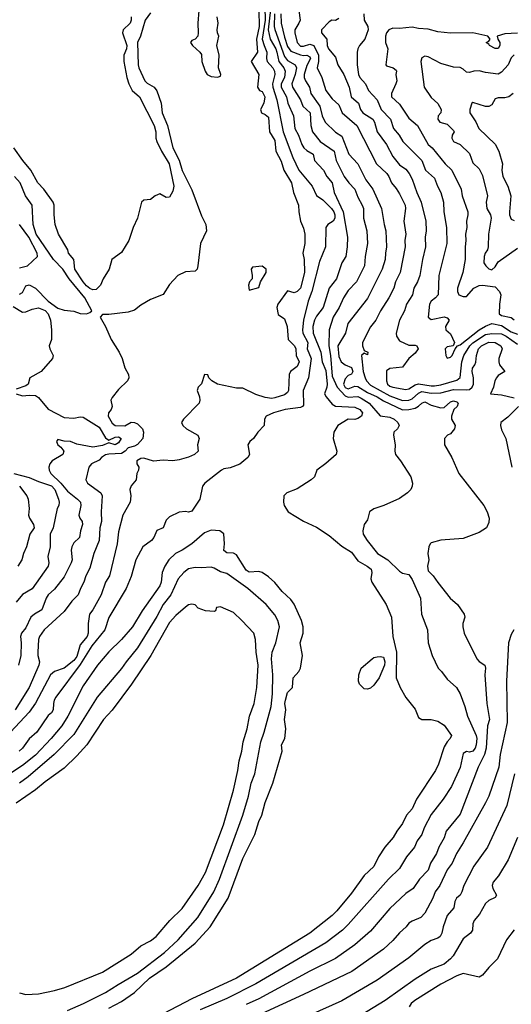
# Model space of a CAD drawing. Header units: metres. Extents: x -46681 to -43747, y -240911 to -237677.
# Tile 62 of 256: x -46290 to -46213, y -240475 to -240320. Entities that reach past the tile are written whole.
import ezdxf

# ---------------------------------------------------------------- set-up
doc = ezdxf.new("R2010")
doc.units = ezdxf.units.M
doc.layers.add('CONTOUR_INDEX', color=1, linetype='Continuous')
doc.layers.add('CONTOUR_INTER', color=3, linetype='Continuous')

msp = doc.modelspace()

# ---------------------------------------------------------------- linework, layer by layer
at = {"layer": 'CONTOUR_INDEX'}
for points, elevation in [([(-46269.1, -240319.37), (-46269.89, -240320.52), (-46270.66, -240323.02), (-46271.12, -240324.02), (-46271, -240327.52), (-46270.9, -240328.02), (-46269.94, -240330.02), (-46269.6, -240330.38), (-46268.48, -240331.02), (-46268.1, -240331.61), (-46267.39, -240333.52), (-46267.24, -240335.02), (-46266.41, -240337.02), (-46265.58, -240340.52), (-46264.6, -240342.47), (-46264.1, -240344.06), (-46262.6, -240347.09), (-46261.1, -240351.19), (-46260.42, -240352.52), (-46260.3, -240353.52), (-46261.26, -240355.52), (-46261.67, -240359.02), (-46261.79, -240359.52), (-46262.1, -240359.86), (-46263.6, -240359.92), (-46264.78, -240360.52), (-46266.1, -240361.92), (-46267.1, -240363.5), (-46269.1, -240364.27), (-46270.6, -240365.16), (-46271.6, -240365.95), (-46272.6, -240366.23), (-46275.6, -240366.62), (-46276.6, -240366.61), (-46276.98, -240367.02), (-46276.12, -240368.52), (-46275.25, -240370.52), (-46273.98, -240372.52), (-46273.53, -240373.52), (-46273.1, -240374.98), (-46272.54, -240376.02), (-46272.45, -240376.52), (-46272.66, -240377.02), (-46274.1, -240378.38), (-46275.1, -240379.64), (-46275.3, -240380.02), (-46275.09, -240381.02), (-46275.24, -240381.52), (-46275.64, -240382.02), (-46275.72, -240382.52), (-46275.1, -240383.64), (-46274.6, -240384.02), (-46273.1, -240384.07), (-46272.1, -240383.5), (-46271.6, -240383.51), (-46271.1, -240383.74), (-46270.32, -240384.52), (-46270.16, -240385.02), (-46270.26, -240386.02), (-46271.1, -240386.96), (-46271.6, -240387.24), (-46272.6, -240387.51), (-46273.02, -240388.02), (-46273.6, -240388.39), (-46275.6, -240388.47), (-46276.1, -240388.62), (-46276.73, -240389.02), (-46277.1, -240389.44), (-46278.34, -240390.02), (-46278.72, -240390.52), (-46279.22, -240392.52), (-46278.93, -240393.02), (-46276.87, -240394.52), (-46276.64, -240395.02), (-46276.82, -240397.52), (-46276.73, -240399.02), (-46277, -240400.02), (-46277.12, -240402.02), (-46277.96, -240404.02), (-46278.6, -240406.32), (-46279.2, -240407.52), (-46279.5, -240408.52), (-46280.04, -240409.52), (-46280.39, -240410.52), (-46281.39, -240411.52), (-46282.6, -240413.14), (-46285.72, -240416.02), (-46286.46, -240417.02), (-46286.63, -240417.52), (-46286.73, -240419.52), (-46286.73, -240420.02), (-46286.47, -240421.02), (-46286.56, -240421.52), (-46288.08, -240425.02), (-46290.27, -240428.52)], 135), ([(-46248.65, -240319.52), (-46248.62, -240321.02), (-46248.1, -240323.19), (-46247.6, -240324.65), (-46247.1, -240325.38), (-46245.6, -240325.98), (-46245.1, -240326.08), (-46244.58, -240326.02), (-46244.1, -240326.28), (-46244.04, -240326.52), (-46244.6, -240327.63), (-46245.01, -240329.02), (-46245, -240329.52), (-46244.8, -240330.02), (-46244.16, -240331.02), (-46243.98, -240332.02), (-46242.54, -240334.02), (-46242.18, -240335.52), (-46241.7, -240336.52), (-46240.1, -240338.08), (-46239.1, -240338.71), (-46238, -240341.52), (-46236.58, -240343.02), (-46235.33, -240345.52), (-46234.25, -240347.02), (-46232.91, -240350.02), (-46232.5, -240352.52), (-46232.21, -240353.52), (-46232.09, -240356.02), (-46232.28, -240357.02), (-46232.31, -240358.02), (-46232.78, -240359.52), (-46235.1, -240364.11), (-46238.15, -240368.02), (-46238.56, -240369.52), (-46239.76, -240371.52), (-46239.6, -240373.18), (-46239.23, -240374.02), (-46238.6, -240374.48), (-46237.6, -240374.91), (-46237.39, -240375.52), (-46237.6, -240375.94), (-46238.1, -240376.18), (-46238.6, -240376.69), (-46238.86, -240377.52), (-46238.6, -240378.07), (-46238.1, -240378.28), (-46237.1, -240377.84), (-46236.6, -240377.88), (-46235.1, -240378.83), (-46233.6, -240379.49), (-46232.6, -240380.14), (-46229.6, -240381.53), (-46228.6, -240381.5), (-46227.6, -240381.27), (-46227.1, -240380.99), (-46226.6, -240380.49), (-46226.1, -240380.28), (-46225.1, -240380.83), (-46223.6, -240381.21), (-46223.1, -240381.16), (-46222.1, -240380.27), (-46221.6, -240380.13), (-46221.1, -240380.31), (-46220.9, -240380.52), (-46221.04, -240381.02), (-46221.58, -240381.52), (-46221.95, -240382.52), (-46221.95, -240383.02), (-46221.37, -240384.02), (-46221.45, -240384.52), (-46222.1, -240385.29), (-46222.54, -240385.52), (-46223.04, -240386.02), (-46223.04, -240387.02), (-46221.87, -240389.02), (-46220.77, -240391.52), (-46216.85, -240396.52), (-46216.33, -240397.52), (-46216.03, -240398.52), (-46216.1, -240399.21), (-46216.47, -240400.02), (-46217.6, -240400.75), (-46220.1, -240401.67), (-46223.6, -240401.96), (-46225.1, -240402.36), (-46225.3, -240402.52), (-46225.48, -240403.02), (-46225.62, -240404.02), (-46225.51, -240405.02), (-46225.71, -240406.02), (-46225.6, -240406.75), (-46224.79, -240407.52), (-46224.1, -240408.6), (-46222.12, -240411.02), (-46220.98, -240412.02), (-46219.95, -240413.52), (-46219.87, -240414.02), (-46220.15, -240415.02), (-46220.17, -240415.52), (-46219.96, -240416.52), (-46217.97, -240420.52), (-46217.6, -240420.95), (-46216.73, -240421.52), (-46216.59, -240422.02), (-46216.71, -240423.02), (-46216.38, -240427.52), (-46216, -240430.02), (-46216.29, -240431.02), (-46216.52, -240434.52), (-46216.78, -240435.52), (-46217.76, -240437.52), (-46220.6, -240444.88), (-46222.76, -240447.52), (-46223.1, -240448.56), (-46223.9, -240450.02), (-46224.29, -240451.02), (-46225.22, -240452.52), (-46225.6, -240453.65), (-46226.96, -240455.02), (-46227.93, -240456.52), (-46229.1, -240457.27), (-46231.6, -240459.61), (-46234.6, -240463.19), (-46237.1, -240465.33), (-46240.1, -240467.46), (-46244.1, -240469.42), (-46252.1, -240473.78), (-46254.1, -240474.68)], 130), ([(-46212.1, -240325.95), (-46212.6, -240326.43), (-46213.05, -240327.52), (-46214.1, -240328.66), (-46214.6, -240328.98), (-46216.6, -240328.71), (-46217.6, -240328.45), (-46218.42, -240328.52), (-46219.1, -240328.74), (-46219.6, -240328.67), (-46220.1, -240328.21), (-46220.6, -240327.95), (-46221.6, -240327.91), (-46223.6, -240327.3), (-46225.6, -240326.27), (-46226.1, -240326.19), (-46226.6, -240326.42), (-46226.73, -240327.02), (-46226.19, -240331.02), (-46225.1, -240332.63), (-46224.1, -240333.58), (-46223.57, -240334.52), (-46223.59, -240335.02), (-46224, -240335.52), (-46224.1, -240336.02), (-46223.78, -240336.52), (-46222.6, -240336.83), (-46221.6, -240337.79), (-46221.53, -240338.02), (-46221.83, -240338.52), (-46221.89, -240339.02), (-46221.61, -240339.52), (-46220.6, -240340.02), (-46219.1, -240341.43), (-46218.6, -240342.85), (-46217.6, -240343.8), (-46217.1, -240344.85), (-46216.32, -240348.02), (-46216.49, -240349.02), (-46216.39, -240350.02), (-46215.83, -240351.02), (-46215.71, -240351.52), (-46216.15, -240354.02), (-46216.21, -240356.02), (-46216.31, -240356.52), (-46216.67, -240357.02), (-46216.81, -240357.52), (-46216.85, -240358.52), (-46216.56, -240359.02), (-46216.1, -240359.47), (-46215.6, -240359.65), (-46215.1, -240359.17), (-46214.6, -240358.37), (-46211.6, -240356.21)], 125), ([(-46289.6, -240363.42), (-46289.1, -240363.2), (-46288.6, -240362.12), (-46288.1, -240361.99), (-46287.1, -240362.52), (-46285.1, -240364.53), (-46283.6, -240365.61), (-46282.6, -240365.93), (-46281.1, -240366.12), (-46280.1, -240366.45), (-46279.1, -240366.51), (-46278.6, -240366.33), (-46278.26, -240366.02), (-46279.38, -240364.02), (-46281.83, -240361.02), (-46282.82, -240359.52), (-46284.29, -240358.02), (-46286.97, -240354.02), (-46287.46, -240352.52), (-46287.63, -240349.52), (-46288.66, -240348.02), (-46289.49, -240346.02), (-46290.36, -240345.02)], 135), ([(-46262.6, -240411.96), (-46263.1, -240412.06), (-46263.6, -240412.43), (-46265.1, -240413.73), (-46266.1, -240414.87), (-46269.05, -240420.02), (-46272.03, -240424.52), (-46275.1, -240428.56), (-46276.42, -240430.02), (-46279.05, -240434.02), (-46280.6, -240435.73), (-46282.6, -240437.64), (-46285.6, -240439.78), (-46287.1, -240441.06), (-46290.1, -240443.14)], 130), ([(-46289.6, -240472.84), (-46288.6, -240473.1), (-46286.6, -240473), (-46284.1, -240472.49), (-46282.47, -240472.02), (-46276.6, -240469.59), (-46272.1, -240466.76), (-46270.6, -240465.47), (-46269.1, -240464.72), (-46268.18, -240464.02), (-46266.03, -240461.52), (-46264.1, -240459.62), (-46261.59, -240456.02), (-46260.48, -240454.02), (-46257.67, -240446.52), (-46256.1, -240441.1), (-46255.39, -240438.02), (-46255.21, -240436.52), (-46254.76, -240435.02), (-46254.54, -240433.52), (-46253.92, -240431.52), (-46253.55, -240429.52), (-46252.84, -240427.52), (-46252.44, -240425.02), (-46252.21, -240421.52), (-46252.51, -240419.52), (-46252.62, -240417.52), (-46252.9, -240416.52), (-46254.75, -240414.52), (-46256.1, -240413.28), (-46258.1, -240412.37), (-46258.74, -240412.52), (-46258.92, -240413.02), (-46259.1, -240413.15), (-46260.46, -240413.02), (-46261.6, -240412.58), (-46262.1, -240412.07), (-46262.6, -240411.96)], 130)]:
    msp.add_lwpolyline(points, dxfattribs=dict(at, elevation=elevation))
at = {"layer": 'CONTOUR_INTER'}
for points, elevation in [([(-46250.14, -240317.52), (-46250.63, -240322.02), (-46250.31, -240323.52), (-46249.43, -240325.02), (-46249.27, -240325.52), (-46248.98, -240327.02), (-46248.21, -240328.02), (-46247.97, -240328.52), (-46248.11, -240329.52), (-46248.6, -240330.52), (-46248.59, -240331.02), (-46247.8, -240332.52), (-46247.59, -240333.52), (-46246.7, -240335.52), (-46246.48, -240337.52), (-46245.92, -240338.52), (-46245.39, -240340.02), (-46245.06, -240340.52), (-46244.6, -240340.92), (-46243.62, -240341.52), (-46243.38, -240342.52), (-46242, -240344.02), (-46241.46, -240345.02), (-46240.63, -240346.02), (-46240.3, -240347.52), (-46238.92, -240350.52), (-46238.24, -240354.52), (-46238.26, -240356.02), (-46238.5, -240357.52), (-46239.11, -240358.52), (-46239.94, -240361.02), (-46241.1, -240362.52), (-46242.01, -240365.52), (-46243.1, -240366.9), (-46243.4, -240367.52), (-46243.66, -240368.52), (-46243.6, -240369.52), (-46242.42, -240372.52), (-46242.21, -240374.02), (-46241.6, -240375.37), (-46241.41, -240377.52), (-46241.46, -240378.02), (-46241.81, -240379.02), (-46241.59, -240379.52), (-46240.6, -240380.68), (-46240.1, -240380.99), (-46237.1, -240381.15), (-46236.28, -240381.52), (-46235.89, -240382.02), (-46236.01, -240382.52), (-46236.6, -240382.9), (-46237.1, -240383.08), (-46238.1, -240383.03), (-46239.75, -240384.02), (-46240.34, -240385.02), (-46240.49, -240386.02), (-46239.88, -240388.02), (-46240, -240388.52), (-46241.6, -240389.97), (-46243.02, -240391.02), (-46243.37, -240392.02), (-46243.89, -240392.52), (-46246.1, -240393.9), (-46247.72, -240394.52), (-46248.18, -240395.02), (-46248.26, -240396.02), (-46248.14, -240396.52), (-46247.51, -240397.52), (-46245.1, -240399), (-46243.1, -240399.9), (-46241.1, -240401.2), (-46239.1, -240402.9), (-46237.6, -240403.86), (-46236.6, -240405.19), (-46235.15, -240406.02), (-46234.52, -240406.52), (-46234.41, -240407.02), (-46234.56, -240408.02), (-46234.42, -240408.52), (-46232.15, -240412.02), (-46231.33, -240414.02), (-46231.12, -240417.02), (-46230.55, -240419.52), (-46230.62, -240423.52), (-46229.96, -240425.02), (-46229.1, -240426.57), (-46227.6, -240428.44), (-46227.1, -240429.72), (-46226.6, -240430.06), (-46225.1, -240430.02), (-46224.1, -240430.3), (-46223.1, -240430.92), (-46221.96, -240432.52), (-46222.14, -240433.02), (-46222.6, -240433.51), (-46223.1, -240434.34), (-46223.97, -240437.02), (-46224.46, -240438.02), (-46227.43, -240442.52), (-46228.1, -240444.02), (-46228.98, -240445.02), (-46229.6, -240446.31), (-46230.5, -240447.52), (-46231.06, -240448.52), (-46232.35, -240450.02), (-46233.37, -240451.52), (-46234.1, -240453.06), (-46235.6, -240454.48), (-46237.6, -240457.24), (-46239.88, -240460.02), (-46240.6, -240460.72), (-46244.1, -240463.52), (-46255.6, -240470.52), (-46262.6, -240473.8), (-46267.1, -240476.11)], 132), ([(-46252.1, -240319.02), (-46252.07, -240321.52), (-46252.47, -240323.52), (-46252.32, -240325.52), (-46253.31, -240327.02), (-46252.11, -240329.02), (-46252.33, -240331.02), (-46252.01, -240331.52), (-46251.6, -240331.69), (-46251.16, -240332.52), (-46251.34, -240333.52), (-46251.87, -240334.52), (-46251.67, -240335.02), (-46251.1, -240335.28), (-46250.6, -240335.74), (-46250.45, -240338.02), (-46249.6, -240339.35), (-46249.44, -240341.02), (-46248.6, -240342.62), (-46248.22, -240344.02), (-46247.01, -240346.02), (-46246.69, -240347.52), (-46245.88, -240349.52), (-46245.85, -240350.52), (-46245.57, -240352.02), (-46245.1, -240353.11), (-46244.9, -240354.02), (-46244.9, -240355.52), (-46245.21, -240357.02), (-46245.02, -240358.02), (-46244.96, -240360.02), (-46245.59, -240362.52), (-46246.1, -240363.02), (-46246.6, -240363.21), (-46247.6, -240362.89), (-46249.14, -240365.02), (-46249.31, -240365.52), (-46249.1, -240366.64), (-46248.1, -240367.31), (-46247.66, -240368.52), (-46247.54, -240370.52), (-46246.53, -240371.52), (-46246.32, -240372.02), (-46246.26, -240373.02), (-46245.8, -240374.02), (-46246.1, -240374.76), (-46247.17, -240375.52), (-46247.34, -240376.02), (-46247.48, -240378.52), (-46247.6, -240378.81), (-46248.1, -240379.22), (-46249.6, -240379.68), (-46250.1, -240379.77), (-46251.1, -240379.62), (-46252.6, -240379.16), (-46254.6, -240378.15), (-46255.6, -240378.13), (-46258.6, -240377.53), (-46259.49, -240377.02), (-46259.95, -240376.52), (-46260.1, -240376.09), (-46260.6, -240376.01), (-46261.1, -240377.48), (-46261.61, -240378.02), (-46261.75, -240378.52), (-46261.4, -240379.52), (-46261.34, -240380.02), (-46261.45, -240380.52), (-46263.93, -240383.02), (-46264.24, -240383.52), (-46264.03, -240384.02), (-46263.46, -240384.52), (-46261.67, -240385.52), (-46261.45, -240386.02), (-46261.7, -240387.02), (-46261.6, -240388.04), (-46262.2, -240388.52), (-46263.1, -240388.94), (-46264.6, -240389.4), (-46265.6, -240389.53), (-46267.1, -240389.43), (-46268.6, -240389.58), (-46270.1, -240389.11), (-46270.6, -240389.15), (-46271.23, -240389.52), (-46271.2, -240390.02), (-46270.92, -240390.52), (-46270.95, -240391.02), (-46271.2, -240391.52), (-46271.3, -240392.52), (-46272.1, -240393.46), (-46272.34, -240394.02), (-46272.16, -240395.02), (-46272.24, -240396.02), (-46273.43, -240398.02), (-46274.1, -240400.66), (-46274.28, -240402.52), (-46275.51, -240407.52), (-46276.14, -240408.52), (-46276.8, -240410.52), (-46278.1, -240412.88), (-46278.63, -240413.52), (-46278.85, -240415.02), (-46278.84, -240416.52), (-46279, -240417.02), (-46280.1, -240418.37), (-46280.6, -240420.18), (-46281.1, -240420.79), (-46282.6, -240421.99), (-46284.1, -240422.5), (-46284.76, -240423.02), (-46287.1, -240427.5), (-46288.1, -240428.9), (-46290.98, -240432.02)], 134), ([(-46251.16, -240318.52), (-46251.12, -240320.52), (-46251.57, -240323.52), (-46251.3, -240324.52), (-46250.85, -240325.52), (-46250.9, -240326.52), (-46250.78, -240327.02), (-46249.92, -240328.02), (-46249.66, -240328.52), (-46249.62, -240329.02), (-46249.99, -240330.52), (-46249.91, -240331.02), (-46249.31, -240333.02), (-46248.3, -240338.02), (-46246.81, -240342.02), (-46245.85, -240344.02), (-46243.76, -240346.52), (-46243.1, -240348.01), (-46242.1, -240348.66), (-46240.71, -240350.02), (-46240.34, -240350.52), (-46240.19, -240351.02), (-46240.21, -240351.52), (-46240.47, -240352.02), (-46241.29, -240352.52), (-46241.61, -240353.02), (-46241.65, -240356.02), (-46242.6, -240358.33), (-46243.81, -240363.02), (-46244.38, -240364.52), (-46245.09, -240367.52), (-46245.27, -240369.02), (-46245.21, -240369.52), (-46244.46, -240371.02), (-46244.54, -240372.02), (-46243.92, -240373.52), (-46244.34, -240376.52), (-46245.16, -240378.52), (-46245.1, -240380.8), (-46245.26, -240381.02), (-46245.6, -240381.16), (-46247.99, -240381.52), (-46249.83, -240382.02), (-46250.95, -240382.52), (-46251.23, -240383.02), (-46251.26, -240384.02), (-46252.27, -240385.02), (-46252.93, -240386.02), (-46253.51, -240386.52), (-46253.81, -240387.02), (-46253.56, -240388.52), (-46253.81, -240389.02), (-46255.1, -240390.04), (-46256.6, -240390.61), (-46257.6, -240390.8), (-46257.97, -240391.02), (-46260.57, -240393.02), (-46260.91, -240393.52), (-46261.36, -240395.52), (-46262.6, -240397.43), (-46263.1, -240397.56), (-46263.6, -240397.45), (-46264.6, -240397.58), (-46266.1, -240398.28), (-46266.6, -240398.81), (-46267.09, -240400.02), (-46268.1, -240400.45), (-46268.53, -240401.52), (-46268.92, -240402.02), (-46270.27, -240403.02), (-46271.36, -240405.02), (-46272.1, -240407.67), (-46272.87, -240409.52), (-46275.6, -240414.09), (-46276.21, -240416.02), (-46278.29, -240418.52), (-46280.1, -240421.43), (-46283.89, -240426.52), (-46284.17, -240427.02), (-46284.28, -240427.52), (-46284.3, -240428.52), (-46284.6, -240429.01), (-46285.1, -240429.4), (-46286.87, -240432.02), (-46288.1, -240433.08), (-46289.13, -240434.52), (-46289.63, -240435.02)], 133), ([(-46261.5, -240319.02), (-46261.68, -240321.02), (-46261.59, -240322.52), (-46261.69, -240323.02), (-46262.1, -240323.5), (-46262.6, -240323.72), (-46262.83, -240324.02), (-46262.49, -240324.52), (-46261.36, -240325.52), (-46261.1, -240325.92), (-46261.05, -240327.02), (-46260.54, -240328.52), (-46260.22, -240329.02), (-46259.6, -240329.34), (-46258.6, -240329.47), (-46258.1, -240329.31), (-46258.04, -240329.02), (-46258.44, -240328.02), (-46258.31, -240326.02), (-46258.68, -240324.52), (-46258.38, -240323.02), (-46258.59, -240322.52), (-46258.64, -240322.02), (-46258.5, -240321.02), (-46258.65, -240320.02)], 134), ([(-46249.66, -240319.52), (-46249.72, -240321.52), (-46249.6, -240321.98), (-46248.1, -240326.22), (-46247.6, -240326.83), (-46246.42, -240327.52), (-46246.23, -240328.02), (-46246.42, -240329.02), (-46246.94, -240330.52), (-46246.84, -240331.02), (-46245.6, -240333.02), (-46245.2, -240334.02), (-46244.08, -240335.02), (-46243.98, -240337.02), (-46243.71, -240338.02), (-46242.53, -240339.52), (-46240.31, -240341.02), (-46240, -240342.52), (-46238.77, -240345.02), (-46238.04, -240346.02), (-46237.07, -240347.02), (-46236.6, -240348.24), (-46235.92, -240349.52), (-46235.74, -240350.02), (-46235.71, -240351.52), (-46235.22, -240353.52), (-46235.1, -240355.52), (-46235.44, -240357.52), (-46235.55, -240359.02), (-46236.79, -240361.52), (-46238.1, -240362.88), (-46238.86, -240364.02), (-46239.53, -240365.52), (-46240.45, -240367.02), (-46241.08, -240369.02), (-46241.16, -240371.52), (-46240.87, -240373.02), (-46240.6, -240376.3), (-46239.84, -240378.02), (-46238.6, -240379.38), (-46238.1, -240379.57), (-46236.6, -240379.48), (-46236.1, -240379.7), (-46234.85, -240380.52), (-46233.1, -240382.48), (-46231.6, -240382.71), (-46230.92, -240383.02), (-46230.36, -240383.52), (-46230.14, -240384.02), (-46230.39, -240384.52), (-46230.99, -240385.02), (-46231.03, -240385.52), (-46230.76, -240387.02), (-46230.82, -240388.02), (-46230.69, -240388.52), (-46229.91, -240389.52), (-46228.32, -240392.02), (-46228.04, -240393.02), (-46228.09, -240393.52), (-46228.31, -240394.02), (-46228.8, -240394.52), (-46230.1, -240395.43), (-46232.54, -240396.52), (-46234.1, -240397.07), (-46234.78, -240397.52), (-46235.1, -240398.77), (-46235.62, -240399.52), (-46235.81, -240400.52), (-46235.75, -240401.02), (-46235.16, -240402.02), (-46233.52, -240404.02), (-46231.91, -240405.02), (-46230.1, -240406.82), (-46229.6, -240407.14), (-46228.6, -240407.33), (-46228.1, -240408.09), (-46226.79, -240411.02), (-46226.63, -240413.52), (-46225.67, -240416.02), (-46225.59, -240418.02), (-46224.96, -240420.02), (-46224.04, -240422.02), (-46223.51, -240422.52), (-46222.6, -240423.74), (-46221.17, -240425.02), (-46220.6, -240426.03), (-46219.83, -240428.02), (-46219.45, -240429.52), (-46218.07, -240432.52), (-46217.98, -240433.02), (-46218.05, -240434.02), (-46218.24, -240434.52), (-46218.6, -240434.98), (-46219.1, -240435.13), (-46219.6, -240435.06), (-46220.1, -240435.34), (-46220.6, -240437.57), (-46221.94, -240440.52), (-46223.24, -240442.52), (-46225.1, -240444.93), (-46226.21, -240447.02), (-46226.6, -240448.06), (-46227.32, -240449.02), (-46227.72, -240450.02), (-46229, -240451.52), (-46230.1, -240453.35), (-46231.79, -240455.02), (-46238.1, -240462.13), (-46239.01, -240463.02), (-46241.6, -240465.02), (-46252.6, -240471.42), (-46257.1, -240473.7), (-46261.3, -240475.52)], 131), ([(-46245.85, -240319.02), (-46245.64, -240320.52), (-46245.82, -240321.02), (-46246.49, -240322.02), (-46246.48, -240322.52), (-46246.1, -240324.02), (-46245.6, -240324.58), (-46245.1, -240324.59), (-46244.1, -240324.29), (-46243.52, -240324.52), (-46242.77, -240326.02), (-46242.76, -240327.02), (-46242.99, -240328.02), (-46242.25, -240329.52), (-46241.6, -240331.52), (-46240.6, -240332.86), (-46239.6, -240333.79), (-46239.05, -240335.02), (-46236.78, -240337.02), (-46233.69, -240343.02), (-46232.07, -240344.52), (-46231.74, -240345.02), (-46231.34, -240346.02), (-46230.6, -240346.88), (-46230.1, -240347.72), (-46229.21, -240349.52), (-46229.14, -240350.02), (-46229.38, -240352.02), (-46229.08, -240354.02), (-46229.23, -240355.02), (-46229.2, -240356.02), (-46229.96, -240360.02), (-46230.68, -240361.52), (-46230.97, -240362.52), (-46231.73, -240364.02), (-46233.06, -240366.02), (-46233.8, -240367.52), (-46234.6, -240368.57), (-46235.85, -240371.02), (-46235.89, -240371.52), (-46235.6, -240372.26), (-46235.04, -240372.52), (-46235.1, -240372.94), (-46235.6, -240372.66), (-46236.05, -240373.02), (-46235.75, -240375.52), (-46235.47, -240376.52), (-46235.23, -240377.02), (-46234.6, -240377.69), (-46231.6, -240379.34), (-46229.6, -240380.09), (-46228.6, -240380.06), (-46228.1, -240379.84), (-46227.1, -240378.92), (-46226.6, -240378.69), (-46225.1, -240378.94), (-46223.6, -240378.86), (-46221.6, -240378.37), (-46219.6, -240378.43), (-46219.1, -240378.35), (-46218.68, -240378.02), (-46218.49, -240377.52), (-46218.49, -240376.52), (-46218.71, -240375.52), (-46218.64, -240375.02), (-46218.26, -240374.52), (-46218.1, -240374.07), (-46218.04, -240373.02), (-46217.73, -240372.02), (-46217.24, -240371.52), (-46216.1, -240370.97), (-46215.1, -240371.01), (-46214.19, -240371.52), (-46214.01, -240372.02), (-46214.54, -240373.52), (-46214.54, -240374.02), (-46214.44, -240374.52), (-46213.59, -240375.52), (-46214.6, -240376.15), (-46214.91, -240376.52), (-46215.15, -240377.02), (-46215.36, -240378.02), (-46215.81, -240379.02), (-46214.1, -240379.21), (-46212.1, -240379.68)], 129), ([(-46235.64, -240319.52), (-46235.6, -240320.52), (-46235.06, -240321.52), (-46235, -240322.02), (-46235.5, -240323.52), (-46236.36, -240324.52), (-46236.6, -240325.02), (-46236.73, -240325.52), (-46236.73, -240327.52), (-46236.51, -240329.02), (-46236.27, -240329.52), (-46235.4, -240330.52), (-46234.92, -240331.52), (-46233.6, -240333.02), (-46232.95, -240334.52), (-46231.47, -240336.02), (-46231, -240337.52), (-46230.11, -240338.52), (-46229.55, -240339.52), (-46226.6, -240342.48), (-46226.03, -240344.02), (-46224.6, -240345.27), (-46224.14, -240346.52), (-46223.59, -240347.52), (-46223.21, -240349.02), (-46223.11, -240350.52), (-46222.72, -240353.02), (-46222.64, -240355.52), (-46223.91, -240360.52), (-46224.04, -240363.52), (-46224.43, -240364.02), (-46225.12, -240364.52), (-46225.38, -240365.02), (-46225.59, -240367.02), (-46225.1, -240367.4), (-46223.1, -240366.97), (-46222.6, -240367.16), (-46222.3, -240367.52), (-46222.87, -240368.52), (-46222.84, -240369.02), (-46222.1, -240369.64), (-46221.49, -240371.02), (-46221.65, -240371.52), (-46222.6, -240371.68), (-46222.9, -240372.02), (-46222.84, -240373.02), (-46222.6, -240373.47), (-46222.1, -240373.3), (-46221.81, -240373.02), (-46221.38, -240372.02), (-46220.97, -240371.52), (-46220.6, -240371.36), (-46217.61, -240369.02), (-46216.6, -240368.43), (-46215.6, -240368.05), (-46214.1, -240368.32), (-46212.6, -240369.32), (-46211.6, -240369.69)], 127), ([(-46272.08, -240320.02), (-46272.08, -240320.52), (-46272.28, -240321.02), (-46273.35, -240322.02), (-46273.44, -240322.52), (-46272.76, -240324.52), (-46272.83, -240325.02), (-46273.26, -240326.02), (-46273.26, -240327.02), (-46272.81, -240329.52), (-46272.49, -240330.52), (-46271.93, -240331.52), (-46270.8, -240332.52), (-46268.51, -240337.02), (-46268.25, -240338.02), (-46268.24, -240339.02), (-46268.09, -240339.52), (-46267.37, -240341.02), (-46266.18, -240343.02), (-46265.44, -240346.52), (-46265.6, -240347.29), (-46266.1, -240348.26), (-46266.6, -240348.29), (-46267.6, -240347.73), (-46268.35, -240348.02), (-46269.1, -240348.62), (-46270.1, -240348.72), (-46270.51, -240349.02), (-46271.1, -240351.52), (-46271.78, -240353.02), (-46272.47, -240355.02), (-46273.6, -240356.9), (-46275.13, -240358.02), (-46275.56, -240359.52), (-46276.49, -240361.02), (-46276.93, -240362.02), (-46277.6, -240362.7), (-46278.1, -240362.78), (-46278.6, -240362.57), (-46279.1, -240362.15), (-46279.64, -240361.52), (-46280.94, -240359.52), (-46281.11, -240358.02), (-46281.9, -240357.02), (-46282.05, -240356.52), (-46283.51, -240354.02), (-46283.99, -240352.52), (-46284.18, -240351.02), (-46284.14, -240349.52), (-46284.33, -240349.02), (-46285.76, -240347.02), (-46286.72, -240346.02), (-46287.81, -240344.02), (-46289.09, -240342.52), (-46290.5, -240340.52)], 136), ([(-46239.6, -240320.28), (-46240.1, -240320.57), (-46240.66, -240320.52), (-46241.1, -240320.81), (-46242.28, -240322.02), (-46242.27, -240322.52), (-46241.46, -240323.52), (-46241.4, -240324.52), (-46241.2, -240325.02), (-46240.1, -240326.3), (-46239.73, -240327.52), (-46238.78, -240329.02), (-46237.97, -240331.02), (-46237.66, -240332.52), (-46236.51, -240333.52), (-46236.2, -240334.52), (-46235.82, -240335.02), (-46234.28, -240336.02), (-46233.97, -240336.52), (-46233.58, -240338.02), (-46232.14, -240340.02), (-46231.1, -240341.88), (-46230.1, -240343.17), (-46229.1, -240343.85), (-46228.58, -240344.52), (-46228.1, -240345.42), (-46227.37, -240347.52), (-46226.7, -240349.02), (-46225.95, -240352.02), (-46225.9, -240353.52), (-46226.08, -240354.52), (-46226, -240356.02), (-46226.5, -240358.02), (-46226.89, -240360.52), (-46227.25, -240361.52), (-46227.81, -240362.52), (-46228.05, -240363.52), (-46228.98, -240365.02), (-46229.28, -240366.02), (-46230.07, -240367.52), (-46230.58, -240369.52), (-46230.53, -240370.02), (-46230.1, -240370.75), (-46228.6, -240371.4), (-46227.6, -240371.42), (-46227.38, -240371.52), (-46227.15, -240372.02), (-46227.6, -240372.66), (-46228.6, -240373.53), (-46229.6, -240374.86), (-46231.6, -240375.08), (-46232.1, -240375.46), (-46232.11, -240377.02), (-46231.95, -240377.52), (-46231.6, -240377.82), (-46231.1, -240378.01), (-46229.1, -240378.36), (-46228.6, -240378.26), (-46227.6, -240377.64), (-46227.1, -240377.49), (-46225.1, -240377.8), (-46224.6, -240377.77), (-46223.6, -240377.63), (-46221.1, -240376.9), (-46220.6, -240376.49), (-46220.32, -240374.02), (-46220, -240373.02), (-46219.05, -240371.52), (-46218.6, -240371.06), (-46216.6, -240369.74), (-46215.6, -240369.57), (-46214.1, -240369.64), (-46213.35, -240370.02), (-46211.6, -240371.25)], 128), ([(-46211.6, -240322.58), (-46213.6, -240322.66), (-46214.78, -240323.02), (-46214.67, -240323.52), (-46214.34, -240324.02), (-46214.37, -240324.52), (-46214.6, -240324.98), (-46215.1, -240324.98), (-46216, -240324.52), (-46216.1, -240324.31), (-46216.52, -240324.02), (-46216.1, -240323.81), (-46215.9, -240323.52), (-46216.23, -240323.02), (-46218.57, -240322.52), (-46222.1, -240322.55), (-46224.1, -240322.36), (-46225.6, -240321.96), (-46227.1, -240321.86), (-46228.1, -240321.62), (-46230.1, -240321.84), (-46231.1, -240321.81), (-46231.74, -240322.02), (-46232.1, -240322.5), (-46232.26, -240323.02), (-46232.25, -240324.02), (-46231.92, -240325.02), (-46232.24, -240327.52), (-46232.1, -240327.68), (-46231.09, -240328.02), (-46230.6, -240328.36), (-46230.54, -240328.52), (-46230.63, -240329.02), (-46230.51, -240330.02), (-46230.63, -240330.52), (-46231.34, -240332.02), (-46231.35, -240332.52), (-46230.1, -240333.7), (-46228.6, -240335.9), (-46227.25, -240337.02), (-46225.6, -240339.98), (-46224.98, -240340.52), (-46222.92, -240343.02), (-46221.89, -240344.02), (-46220.44, -240347.02), (-46220.25, -240348.02), (-46219.39, -240350.52), (-46219.38, -240351.02), (-46219.56, -240352.02), (-46219.55, -240353.02), (-46219.75, -240354.02), (-46219.68, -240355.02), (-46219.8, -240356.02), (-46219.81, -240358.02), (-46220.15, -240360.02), (-46220.98, -240362.52), (-46221, -240363.02), (-46220.76, -240363.52), (-46220.1, -240363.82), (-46219.6, -240363.79), (-46218.43, -240362.52), (-46217.6, -240362.1), (-46217.1, -240362.03), (-46215.1, -240362.3), (-46214.39, -240363.02), (-46214.2, -240363.52), (-46214.44, -240365.02), (-46214.48, -240366.52), (-46214.1, -240366.78), (-46212.6, -240367.08), (-46212.1, -240367.45)], 126), ([(-46212.28, -240332.02), (-46212.94, -240332.52), (-46213.6, -240332.67), (-46214.6, -240332.7), (-46215.1, -240332.86), (-46215.6, -240333.78), (-46216.1, -240334.06), (-46216.6, -240334.03), (-46218.6, -240333.43), (-46218.76, -240333.52), (-46219.04, -240334.52), (-46219.08, -240335.02), (-46218.1, -240336.47), (-46217.67, -240337.52), (-46215.1, -240339.96), (-46214.51, -240341.02), (-46213.97, -240343.02), (-46214.03, -240344.02), (-46213.88, -240345.02), (-46213.09, -240346.52), (-46212.65, -240348.02), (-46212.86, -240350.52), (-46212.84, -240351.02), (-46212.6, -240351.69), (-46212.1, -240351.91)], 124), ([(-46289.6, -240359.29), (-46288.35, -240359.02), (-46286.78, -240357.52), (-46286.83, -240357.02), (-46288.12, -240354.52), (-46289.58, -240352.52)], 134), ([(-46253.1, -240359.23), (-46253.3, -240359.52), (-46253.13, -240360.52), (-46253.17, -240361.02), (-46253.57, -240361.52), (-46253.73, -240362.02), (-46253.6, -240362.79), (-46252.1, -240362.39), (-46251.86, -240361.52), (-46250.98, -240360.02), (-46250.95, -240359.52), (-46251.6, -240359.06), (-46253.1, -240359.23)], 134), ([(-46290.6, -240365.36), (-46289.1, -240366.24), (-46288.6, -240366.22), (-46287.6, -240365.76), (-46286.6, -240365.56), (-46285.6, -240365.99), (-46285.09, -240366.52), (-46284.76, -240367.52), (-46284.57, -240369.02), (-46284.56, -240370.52), (-46284.93, -240371.52), (-46284.82, -240372.02), (-46284.31, -240373.02), (-46284.44, -240373.52), (-46286.21, -240375.52), (-46287.99, -240376.52), (-46288.23, -240377.52), (-46288.6, -240377.79), (-46290.1, -240378.32)], 136), ([(-46290.13, -240379.02), (-46289.1, -240379.34), (-46288.1, -240379.23), (-46287.1, -240379.31), (-46286.6, -240379.6), (-46285.1, -240381.43), (-46282.6, -240382.73), (-46281.1, -240382.83), (-46280.1, -240382.64), (-46279.6, -240382.72), (-46277.1, -240384.26), (-46276.1, -240385.92), (-46275.6, -240386.28), (-46274.6, -240385.84), (-46274.1, -240385.75), (-46273.69, -240386.02), (-46274.1, -240386.7), (-46274.6, -240387.01), (-46275.6, -240386.74), (-46276.6, -240387.15), (-46278.1, -240387.37), (-46280.6, -240386.91), (-46281.6, -240386.51), (-46282.6, -240386.47), (-46283.6, -240386.18), (-46283.79, -240386.52), (-46283.57, -240387.02), (-46283.1, -240387.4), (-46282.66, -240388.02), (-46282.79, -240388.52), (-46284.48, -240389.52), (-46284.85, -240390.02), (-46284.98, -240390.52), (-46284.94, -240391.02), (-46284.69, -240391.52), (-46283.1, -240393.02), (-46282.1, -240394.27), (-46280.5, -240395.52), (-46280.06, -240396.02), (-46280, -240396.52), (-46280.31, -240398.02), (-46280.14, -240398.52), (-46279.78, -240399.02), (-46279.71, -240399.52), (-46280.04, -240400.52), (-46280.2, -240401.52), (-46281.1, -240402.38), (-46281.38, -240403.02), (-46281.52, -240403.52), (-46281.37, -240405.02), (-46281.49, -240405.52), (-46282.6, -240407.69), (-46284.1, -240409.63), (-46285.09, -240410.52), (-46285.44, -240411.02), (-46286.1, -240412.87), (-46287.23, -240413.52), (-46287.81, -240414.02), (-46288.6, -240415.66), (-46289.26, -240416.52), (-46289.42, -240417.02), (-46289.31, -240418.02), (-46289.39, -240420.02), (-46289.76, -240421.52)], 136), ([(-46211.44, -240381.02), (-46213.1, -240382.72), (-46214.22, -240383.52), (-46214.28, -240384.02), (-46214.1, -240384.7), (-46213.45, -240386.02), (-46212.49, -240390.52)], 129), ([(-46290.5, -240391.52), (-46288.1, -240392.16), (-46286.6, -240392.79), (-46284.6, -240393.44), (-46284.08, -240394.02), (-46283.49, -240395.52), (-46283.38, -240396.02), (-46283.45, -240396.52), (-46283.69, -240397.02), (-46284.33, -240400.02), (-46284.77, -240401.02), (-46284.77, -240403.02), (-46285.14, -240404.52), (-46285, -240405.52), (-46285.12, -240406.02), (-46287.6, -240409.56), (-46289.1, -240410.46), (-46290.1, -240411.67)], 137), ([(-46289.6, -240393.48), (-46288.44, -240395.02), (-46288.24, -240395.52), (-46288.09, -240397.02), (-46288.16, -240398.02), (-46288.03, -240398.52), (-46287.4, -240399.52), (-46287.32, -240400.02), (-46287.97, -240401.02), (-46288.49, -240403.02), (-46288.95, -240404.02), (-46289.23, -240405.02), (-46289.87, -240406.02)], 138), ([(-46259.6, -240400.4), (-46260.6, -240400.83), (-46262.6, -240402.53), (-46264.1, -240403.52), (-46265.16, -240404.02), (-46266.23, -240405.02), (-46266.85, -240406.02), (-46267.27, -240407.02), (-46267.4, -240408.52), (-46267.6, -240409.11), (-46270.38, -240413.02), (-46271.89, -240415.52), (-46273.6, -240417.5), (-46275.6, -240419.43), (-46277.36, -240421.52), (-46279.6, -240424.78), (-46282.03, -240429.52), (-46282.96, -240431.02), (-46284.61, -240433.02), (-46287.1, -240435.61), (-46289.1, -240437.25), (-46291.1, -240438.56)], 132), ([(-46275.6, -240475.23), (-46273.6, -240474.22), (-46271.6, -240472.78), (-46269.24, -240470.52), (-46266.6, -240468.77), (-46262.1, -240465.06), (-46259.72, -240462.52), (-46256.91, -240458.02), (-46254.6, -240451.8), (-46252.75, -240448.02), (-46252.11, -240446.02), (-46251.64, -240445.02), (-46251.1, -240443.01), (-46249.92, -240440.02), (-46248.45, -240435.02), (-46248.54, -240434.02), (-46248.05, -240433.02), (-46247.9, -240431.52), (-46248.11, -240430.02), (-46247.9, -240428.52), (-46248.02, -240427.52), (-46247.94, -240427.02), (-46247.6, -240425.82), (-46246.82, -240425.02), (-46246.74, -240423.52), (-46245.84, -240422.52), (-46245.58, -240422.02), (-46245.25, -240420.02), (-46245.64, -240418.02), (-46245.18, -240416.52), (-46245.18, -240415.52), (-46245.44, -240414.52), (-46246.6, -240411.97), (-46247.1, -240411.25), (-46248.43, -240410.02), (-46249.6, -240408.61), (-46250.6, -240407.69), (-46251.6, -240407.02), (-46252.1, -240406.84), (-46253.6, -240406.96), (-46254.1, -240406.65), (-46255.6, -240404.26), (-46256.1, -240403.97), (-46257.1, -240403.94), (-46257.6, -240403.55), (-46257.47, -240402.52), (-46257.6, -240400.99), (-46258.22, -240400.52), (-46259.6, -240400.4)], 132), ([(-46263.1, -240406.47), (-46263.87, -240407.02), (-46264.75, -240408.02), (-46265.91, -240410.52), (-46267.08, -240412.02), (-46268.1, -240413.92), (-46271.1, -240418.81), (-46272.9, -240421.02), (-46273.6, -240422.07), (-46277.43, -240426.52), (-46281.1, -240432.37), (-46284.18, -240435.52), (-46288.24, -240439.02), (-46289.6, -240440.02)], 131), ([(-46282.1, -240475.58), (-46279.55, -240474.52), (-46276.1, -240472.81), (-46274.14, -240471.52), (-46271.1, -240469.78), (-46266.87, -240466.52), (-46264.75, -240464.52), (-46261.68, -240461.02), (-46259.17, -240457.02), (-46258.28, -240455.02), (-46254.6, -240445.02), (-46253.74, -240442.02), (-46253.32, -240440.02), (-46252.73, -240438.52), (-46251.78, -240433.52), (-46251.26, -240432.02), (-46250.17, -240428.02), (-46249.96, -240426.02), (-46249.91, -240423.02), (-46250.15, -240420.52), (-46250.02, -240419.52), (-46249.45, -240418.02), (-46248.86, -240415.52), (-46249.14, -240414.52), (-46249.6, -240413.63), (-46250.95, -240412.02), (-46253.81, -240409.52), (-46257.1, -240407.17), (-46258.1, -240406.92), (-46259.1, -240406.32), (-46259.6, -240406.16), (-46261.1, -240406.3), (-46262.1, -240406.23), (-46263.1, -240406.47)], 131), ([(-46212.18, -240416.02), (-46212.6, -240416.73), (-46213, -240418.02), (-46213.34, -240424.02), (-46213.19, -240430.52), (-46214.31, -240435.52), (-46214.54, -240437.52), (-46216.11, -240442.02), (-46216.6, -240443.1), (-46220.1, -240449.37), (-46221.16, -240451.02), (-46221.81, -240452.52), (-46222.6, -240453.6), (-46223.77, -240456.02), (-46224.49, -240457.02), (-46224.86, -240458.02), (-46226.1, -240460.35), (-46226.72, -240461.02), (-46228.1, -240461.61), (-46228.6, -240461.95), (-46229.05, -240462.52), (-46230.1, -240463.46), (-46231.1, -240464.66), (-46232.59, -240466.02), (-46237.56, -240469.52), (-46245.1, -240473.12), (-46257.6, -240478.85)], 129), ([(-46234.38, -240420.52), (-46234.1, -240420.31), (-46233.6, -240420.22), (-46233.1, -240420.17), (-46232.6, -240420.3), (-46232.36, -240421.02), (-46232.41, -240421.52), (-46233.28, -240423.52), (-46234.1, -240424.65), (-46234.6, -240425.13), (-46235.1, -240425.31), (-46235.6, -240425.22), (-46236.36, -240424.52), (-46236.5, -240424.02), (-46236.45, -240423.02), (-46236.08, -240422.02), (-46234.38, -240420.52)], 133), ([(-46212.05, -240438.52), (-46213.25, -240443.52), (-46216.28, -240450.02), (-46218.44, -240453.02), (-46220.01, -240456.02), (-46220.29, -240457.02), (-46220.58, -240457.52), (-46221.14, -240458.02), (-46221.42, -240458.52), (-46221.58, -240459.52), (-46222.6, -240460.75), (-46223.26, -240462.52), (-46223.44, -240463.52), (-46223.73, -240464.02), (-46224.1, -240464.28), (-46225.1, -240464.66), (-46226.1, -240465.29), (-46228.6, -240467.37), (-46233.6, -240470.88), (-46239.1, -240474.07), (-46244.1, -240476.33)], 128), ([(-46211.6, -240448.5), (-46213.04, -240452.02), (-46214.57, -240454.52), (-46215.41, -240455.52), (-46215.58, -240456.02), (-46215.46, -240456.52), (-46214.9, -240457.52), (-46215.1, -240457.9), (-46216.1, -240458.4), (-46216.6, -240458.86), (-46217.54, -240460.52), (-46218.4, -240461.52), (-46218.59, -240462.02), (-46218.65, -240463.02), (-46218.98, -240463.52), (-46220.1, -240464.37), (-46221.67, -240467.02), (-46222.1, -240467.51), (-46223.1, -240468.33), (-46225.1, -240469.12), (-46227.6, -240470.68), (-46232.33, -240474.02), (-46236.1, -240476.35)], 127), ([(-46212.1, -240462.98), (-46213.3, -240464.52), (-46214.72, -240467.52), (-46216.1, -240468.86), (-46217.1, -240470.07), (-46217.6, -240470.38), (-46220.1, -240469.82), (-46221.1, -240470.15), (-46223.6, -240471.49), (-46227.66, -240474.02), (-46228.25, -240474.52), (-46228.58, -240475.02)], 126)]:
    msp.add_lwpolyline(points, dxfattribs=dict(at, elevation=elevation))

doc.saveas('drawing.dxf')
